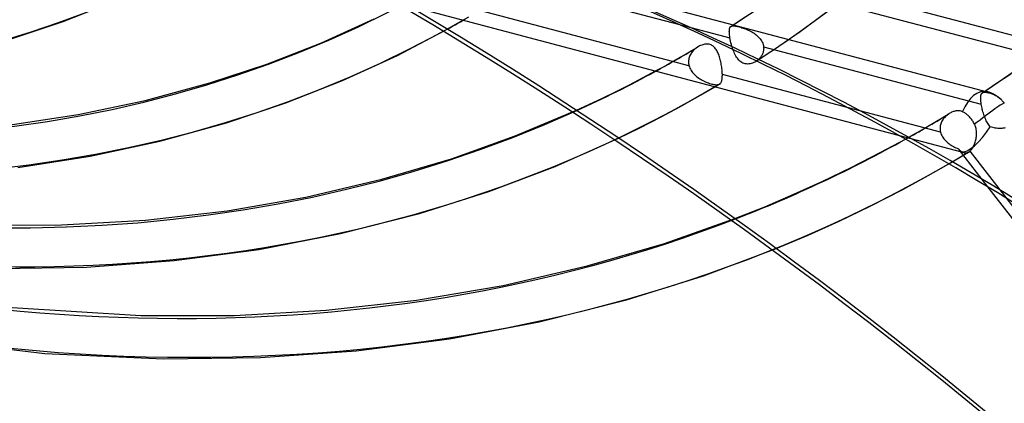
# Model space of a CAD drawing. Header units: millimetres. Extents: x -192 to 186, y -241 to 236.
# Tile 54 of 89: x 36 to 72, y -60 to -46. Entities that reach past the tile are written whole.
import ezdxf

# ---------------------------------------------------------------- set-up
doc = ezdxf.new("R2010")
doc.units = ezdxf.units.MM
doc.layers.add('MAIN-1', color=7, linetype='Continuous')
doc.layers.add('MAIN-2', color=7, linetype='Continuous')

msp = doc.modelspace()

# ---------------------------------------------------------------- linework, layer by layer
at = {"layer": 'MAIN-1'}
for p, q in [((54.056, -44.411), (59.834, -45.937)), ((49.832, -45.235), (67.893, -50.005)), ((51.384, -46.05), (51.482, -45.996)), ((51.482, -45.996), (51.579, -45.94)), ((51.579, -45.94), (51.676, -45.885)), ((51.676, -45.885), (51.773, -45.829)), ((51.773, -45.829), (51.87, -45.773)), ((51.287, -46.105), (51.384, -46.05)), ((61.824, -46.906), (61.805, -46.855)), ((61.844, -46.956), (61.824, -46.906)), ((61.866, -47.004), (61.844, -46.956)), ((61.889, -47.05), (61.866, -47.004)), ((61.913, -47.095), (61.889, -47.05)), ((61.939, -47.137), (61.913, -47.095)), ((61.967, -47.178), (61.939, -47.137)), ((61.996, -47.215), (61.967, -47.178)), ((62.027, -47.25), (61.996, -47.215)), ((62.061, -47.281), (62.027, -47.25)), ((62.096, -47.309), (62.061, -47.281)), ((62.133, -47.333), (62.096, -47.309)), ((62.173, -47.353), (62.133, -47.333)), ((62.214, -47.369), (62.173, -47.353)), ((62.257, -47.38), (62.214, -47.369)), ((62.301, -47.386), (62.257, -47.38)), ((62.345, -47.388), (62.301, -47.386)), ((62.39, -47.386), (62.345, -47.388)), ((62.436, -47.379), (62.39, -47.386)), ((62.481, -47.369), (62.436, -47.379)), ((62.526, -47.354), (62.481, -47.369)), ((62.57, -47.336), (62.526, -47.354)), ((62.612, -47.314), (62.57, -47.336)), ((62.654, -47.29), (62.612, -47.314)), ((62.656, -47.288), (62.654, -47.29)), ((62.654, -47.29), (62.657, -47.288)), ((62.658, -47.287), (62.656, -47.288)), ((62.657, -47.288), (62.661, -47.285)), ((62.661, -47.285), (62.658, -47.287)), ((62.663, -47.283), (62.661, -47.285)), ((62.661, -47.285), (62.664, -47.283)), ((62.666, -47.282), (62.663, -47.283)), ((62.664, -47.283), (62.668, -47.281)), ((62.668, -47.28), (62.666, -47.282)), ((62.668, -47.281), (62.672, -47.278)), ((62.672, -47.278), (62.675, -47.276)), ((58.504, -47.884), (58.955, -47.644)), ((57.477, -48.412), (57.994, -48.15)), ((57.994, -48.15), (58.504, -47.884)), ((56.996, -48.647), (57.477, -48.412)), ((60.301, -48.712), (60.725, -48.47)), ((60.725, -48.47), (61.147, -48.223)), ((56.04, -49.093), (56.521, -48.872)), ((56.521, -48.872), (56.996, -48.647)), ((59.846, -48.964), (60.301, -48.712)), ((59.159, -49.33), (59.846, -48.964)), ((58.352, -49.747), (59.159, -49.33)), ((57.594, -50.119), (58.352, -49.747)), ((67.25, -50.641), (68.156, -50.152)), ((66.16, -51.201), (67.25, -50.641)), ((68.995, -51.499), (69.753, -51.066)), ((65.111, -51.707), (66.16, -51.201)), ((64.051, -52.188), (65.111, -51.707)), ((68.058, -52.006), (68.995, -51.499)), ((62.975, -52.645), (64.051, -52.188)), ((66.863, -52.622), (68.058, -52.006)), ((71.182, -51.914), (77.361, -59.877)), ((61.876, -53.082), (62.975, -52.645)), ((65.722, -53.172), (66.863, -52.622)), ((64.569, -53.691), (65.722, -53.172)), ((63.399, -54.184), (64.569, -53.691))]:
    msp.add_line(p, q, dxfattribs=at)
for centre, major_axis, ratio, start_param, end_param in [((-41, -35.507), (-104.417, 120.571), 0.75, -3.141592, -0.857072), ((-41, -35.507), (103.763, -119.815), 0.75, 0, 2.284521), ((-35.08, -184.57), (-164.688, -7.083), 0.985418, -2.530989, -2.083814), ((-35.073, -184.74), (164.688, 7.083), 0.985418, 0.610794, 1.057779), ((-2.035, -198.449), (50.097, 157.043), 0.807621, -0.42766, 0.000005), ((17.006, 14.727), (49.495, -57.152), 0.75, -0.218075, -0.161429), ((21.406, 18.538), (54.683, -63.142), 0.75, -0.263008, -0.154252)]:
    msp.add_ellipse(centre, major_axis=major_axis, ratio=ratio, start_param=start_param, end_param=end_param, dxfattribs=at)
at = {"layer": 'MAIN-2'}
for p, q in [((47.163, -40.27), (74.585, -47.512)), ((56.801, -44.617), (71.162, -48.409)), ((73.861, -46.801), (65.845, -44.684)), ((37.146, -45.818), (39.099, -45.044)), ((60.186, -47.45), (52.15, -45.328)), ((61.734, -45.997), (62.259, -45.653)), ((64.799, -45.809), (65.293, -45.44)), ((35.113, -46.495), (37.146, -45.818)), ((46.655, -46.602), (48.59, -45.724)), ((51.87, -45.773), (51.898, -45.757)), ((51.898, -45.757), (51.927, -45.74)), ((59.834, -45.937), (61.695, -46.428)), ((61.693, -46.047), (61.699, -46.035)), ((61.699, -46.035), (61.706, -46.024)), ((61.706, -46.024), (61.714, -46.014)), ((61.714, -46.014), (61.717, -46.011)), ((61.717, -46.011), (61.719, -46.009)), ((61.719, -46.009), (61.721, -46.007)), ((61.721, -46.007), (61.724, -46.004)), ((61.724, -46.004), (61.726, -46.002)), ((61.726, -46.002), (61.729, -46)), ((61.729, -46), (61.743, -45.992)), ((61.743, -45.992), (61.76, -45.985)), ((61.76, -45.985), (61.778, -45.981)), ((61.778, -45.981), (61.798, -45.979)), ((61.798, -45.979), (61.821, -45.978)), ((61.821, -45.978), (61.846, -45.98)), ((61.846, -45.98), (61.873, -45.983)), ((61.873, -45.983), (61.903, -45.988)), ((61.903, -45.988), (61.935, -45.995)), ((61.935, -45.995), (61.97, -46.003)), ((61.97, -46.003), (62.008, -46.012)), ((62.008, -46.012), (62.048, -46.024)), ((62.048, -46.024), (62.09, -46.036)), ((62.09, -46.036), (62.133, -46.05)), ((64.261, -46.198), (64.799, -45.809)), ((49.447, -47.069), (51.287, -46.105)), ((61.671, -46.196), (61.672, -46.172)), ((61.672, -46.221), (61.671, -46.196)), ((61.672, -46.172), (61.673, -46.15)), ((61.673, -46.247), (61.672, -46.221)), ((61.673, -46.15), (61.674, -46.13)), ((61.675, -46.274), (61.673, -46.247)), ((61.674, -46.13), (61.676, -46.111)), ((61.678, -46.303), (61.675, -46.274)), ((61.676, -46.111), (61.68, -46.093)), ((61.681, -46.333), (61.678, -46.303)), ((61.68, -46.093), (61.683, -46.076)), ((61.685, -46.364), (61.681, -46.333)), ((61.683, -46.076), (61.688, -46.061)), ((61.69, -46.396), (61.685, -46.364)), ((61.688, -46.061), (61.693, -46.047)), ((61.695, -46.428), (61.69, -46.396)), ((62.133, -46.05), (62.177, -46.065)), ((62.177, -46.065), (62.223, -46.081)), ((62.223, -46.081), (62.268, -46.098)), ((62.268, -46.098), (62.314, -46.117)), ((62.314, -46.117), (62.36, -46.136)), ((62.36, -46.136), (62.405, -46.158)), ((62.405, -46.158), (62.449, -46.18)), ((62.449, -46.18), (62.494, -46.204)), ((62.494, -46.204), (62.537, -46.229)), ((62.537, -46.229), (62.58, -46.256)), ((62.58, -46.256), (62.622, -46.285)), ((62.622, -46.285), (62.662, -46.316)), ((62.662, -46.316), (62.701, -46.349)), ((62.701, -46.349), (62.738, -46.383)), ((62.738, -46.383), (62.772, -46.419)), ((63.713, -46.582), (64.261, -46.198)), ((44.64, -47.39), (46.655, -46.602)), ((60.271, -46.9), (60.519, -46.752)), ((60.491, -46.77), (60.481, -46.777)), ((60.5, -46.764), (60.491, -46.77)), ((60.537, -46.742), (60.5, -46.764)), ((60.575, -46.722), (60.537, -46.742)), ((60.614, -46.704), (60.575, -46.722)), ((60.653, -46.689), (60.614, -46.704)), ((60.693, -46.676), (60.653, -46.689)), ((60.733, -46.666), (60.693, -46.676)), ((60.773, -46.659), (60.733, -46.666)), ((60.812, -46.655), (60.773, -46.659)), ((60.852, -46.654), (60.812, -46.655)), ((60.89, -46.656), (60.852, -46.654)), ((60.928, -46.662), (60.89, -46.656)), ((60.964, -46.672), (60.928, -46.662)), ((60.998, -46.684), (60.964, -46.672)), ((61.031, -46.7), (60.998, -46.684)), ((61.062, -46.72), (61.031, -46.7)), ((61.091, -46.742), (61.062, -46.72)), ((61.118, -46.767), (61.091, -46.742)), ((61.143, -46.795), (61.118, -46.767)), ((61.705, -46.486), (61.695, -46.428)), ((61.718, -46.547), (61.705, -46.486)), ((61.732, -46.608), (61.718, -46.547)), ((61.747, -46.67), (61.732, -46.608)), ((61.765, -46.732), (61.747, -46.67)), ((61.784, -46.794), (61.765, -46.732)), ((62.772, -46.419), (62.804, -46.457)), ((62.804, -46.457), (62.833, -46.496)), ((62.833, -46.496), (62.859, -46.536)), ((62.859, -46.536), (62.881, -46.578)), ((62.881, -46.578), (62.9, -46.622)), ((62.9, -46.622), (62.915, -46.666)), ((62.915, -46.666), (62.926, -46.71)), ((62.926, -46.71), (62.933, -46.755)), ((62.933, -46.755), (62.935, -46.785)), ((62.933, -46.755), (70.95, -48.872)), ((63.196, -46.933), (63.713, -46.582)), ((47.428, -47.996), (49.447, -47.069)), ((59.772, -47.19), (60.022, -47.046)), ((60.022, -47.046), (60.271, -46.9)), ((60.208, -47.108), (60.195, -47.144)), ((60.223, -47.072), (60.208, -47.108)), ((60.241, -47.038), (60.223, -47.072)), ((60.26, -47.004), (60.241, -47.038)), ((60.282, -46.972), (60.26, -47.004)), ((60.305, -46.94), (60.282, -46.972)), ((60.33, -46.91), (60.305, -46.94)), ((60.356, -46.881), (60.33, -46.91)), ((60.384, -46.854), (60.356, -46.881)), ((60.413, -46.828), (60.384, -46.854)), ((60.444, -46.804), (60.413, -46.828)), ((60.453, -46.797), (60.444, -46.804)), ((60.462, -46.79), (60.453, -46.797)), ((60.472, -46.783), (60.462, -46.79)), ((60.481, -46.777), (60.472, -46.783)), ((61.167, -46.825), (61.143, -46.795)), ((61.189, -46.857), (61.167, -46.825)), ((61.21, -46.89), (61.189, -46.857)), ((61.229, -46.926), (61.21, -46.89)), ((61.247, -46.963), (61.229, -46.926)), ((61.264, -47.001), (61.247, -46.963)), ((61.28, -47.042), (61.264, -47.001)), ((61.295, -47.084), (61.28, -47.042)), ((61.309, -47.128), (61.295, -47.084)), ((61.323, -47.173), (61.309, -47.128)), ((61.805, -46.855), (61.784, -46.794)), ((62.675, -47.276), (63.196, -46.933)), ((62.832, -47.12), (62.814, -47.144)), ((62.849, -47.096), (62.832, -47.12)), ((62.864, -47.07), (62.849, -47.096)), ((62.878, -47.044), (62.864, -47.07)), ((62.891, -47.017), (62.878, -47.044)), ((62.902, -46.989), (62.891, -47.017)), ((62.912, -46.961), (62.902, -46.989)), ((62.92, -46.933), (62.912, -46.961)), ((62.927, -46.904), (62.92, -46.933)), ((62.931, -46.874), (62.927, -46.904)), ((62.934, -46.845), (62.931, -46.874)), ((62.936, -46.815), (62.934, -46.845)), ((62.935, -46.785), (62.936, -46.815)), ((42.546, -48.084), (44.64, -47.39)), ((58.955, -47.644), (59.268, -47.474)), ((59.268, -47.474), (59.52, -47.333)), ((59.52, -47.333), (59.772, -47.19)), ((60.172, -47.257), (60.169, -47.296)), ((60.169, -47.296), (60.169, -47.335)), ((60.169, -47.335), (60.172, -47.373)), ((60.177, -47.219), (60.172, -47.257)), ((60.172, -47.373), (60.178, -47.412)), ((60.185, -47.181), (60.177, -47.219)), ((60.178, -47.412), (60.186, -47.45)), ((60.195, -47.144), (60.185, -47.181)), ((60.186, -47.45), (60.2, -47.495)), ((60.2, -47.495), (60.217, -47.54)), ((61.335, -47.219), (61.323, -47.173)), ((61.347, -47.266), (61.335, -47.219)), ((61.358, -47.313), (61.347, -47.266)), ((61.367, -47.361), (61.358, -47.313)), ((61.376, -47.409), (61.367, -47.361)), ((61.384, -47.457), (61.376, -47.409)), ((61.391, -47.505), (61.384, -47.457)), ((62.675, -47.275), (62.668, -47.28)), ((62.682, -47.271), (62.675, -47.275)), ((62.688, -47.266), (62.682, -47.271)), ((62.695, -47.261), (62.688, -47.266)), ((62.702, -47.256), (62.695, -47.261)), ((62.708, -47.251), (62.702, -47.256)), ((62.731, -47.231), (62.708, -47.251)), ((62.753, -47.211), (62.731, -47.231)), ((62.774, -47.19), (62.753, -47.211)), ((62.795, -47.168), (62.774, -47.19)), ((62.814, -47.144), (62.795, -47.168)), ((60.217, -47.54), (60.238, -47.583)), ((60.238, -47.583), (60.262, -47.625)), ((60.262, -47.625), (60.289, -47.666)), ((60.289, -47.666), (60.319, -47.705)), ((60.319, -47.705), (60.351, -47.743)), ((60.351, -47.743), (60.386, -47.779)), ((60.386, -47.779), (60.423, -47.813)), ((60.423, -47.813), (60.462, -47.846)), ((60.462, -47.846), (60.503, -47.877)), ((61.398, -47.552), (61.391, -47.505)), ((61.403, -47.599), (61.398, -47.552)), ((61.407, -47.645), (61.403, -47.599)), ((61.41, -47.689), (61.407, -47.645)), ((61.413, -47.732), (61.41, -47.689)), ((61.412, -47.864), (61.413, -47.835)), ((61.414, -47.774), (61.413, -47.732)), ((61.413, -47.835), (61.414, -47.805)), ((61.414, -47.805), (61.414, -47.774)), ((69.445, -49.895), (61.414, -47.774)), ((71.513, -48.098), (72.032, -47.745)), ((40.166, -48.729), (42.546, -48.084)), ((45.334, -48.824), (47.428, -47.996)), ((60.503, -47.877), (60.544, -47.907)), ((60.544, -47.907), (60.588, -47.935)), ((60.588, -47.935), (60.632, -47.961)), ((60.632, -47.961), (60.677, -47.986)), ((60.677, -47.986), (60.722, -48.009)), ((60.722, -48.009), (60.768, -48.031)), ((60.768, -48.031), (60.814, -48.051)), ((60.814, -48.051), (60.859, -48.069)), ((60.859, -48.069), (60.904, -48.086)), ((60.904, -48.086), (60.947, -48.101)), ((60.947, -48.101), (60.989, -48.114)), ((60.989, -48.114), (61.03, -48.125)), ((61.03, -48.125), (61.069, -48.135)), ((61.069, -48.135), (61.106, -48.142)), ((61.106, -48.142), (61.14, -48.148)), ((61.14, -48.148), (61.172, -48.151)), ((61.147, -48.223), (61.174, -48.207)), ((61.172, -48.151), (61.202, -48.152)), ((61.174, -48.207), (61.201, -48.191)), ((61.201, -48.191), (61.228, -48.175)), ((61.202, -48.152), (61.229, -48.151)), ((61.228, -48.175), (61.255, -48.159)), ((61.229, -48.151), (61.254, -48.147)), ((61.254, -48.147), (61.277, -48.141)), ((61.255, -48.159), (61.282, -48.143)), ((61.277, -48.141), (61.298, -48.133)), ((61.282, -48.143), (61.309, -48.127)), ((61.298, -48.133), (61.316, -48.122)), ((61.316, -48.122), (61.321, -48.119)), ((61.321, -48.119), (61.325, -48.116)), ((61.325, -48.116), (61.329, -48.113)), ((61.329, -48.113), (61.332, -48.109)), ((61.332, -48.109), (61.336, -48.106)), ((61.336, -48.106), (61.34, -48.102)), ((61.34, -48.102), (61.35, -48.09)), ((61.35, -48.09), (61.36, -48.077)), ((61.36, -48.077), (61.369, -48.062)), ((61.369, -48.062), (61.377, -48.046)), ((61.377, -48.046), (61.384, -48.028)), ((61.384, -48.028), (61.39, -48.009)), ((61.39, -48.009), (61.395, -47.988)), ((61.395, -47.988), (61.4, -47.966)), ((61.4, -47.966), (61.404, -47.943)), ((61.404, -47.943), (61.408, -47.918)), ((61.408, -47.918), (61.41, -47.892)), ((61.41, -47.892), (61.412, -47.864)), ((70.99, -48.444), (71.513, -48.098)), ((70.928, -48.596), (70.93, -48.575)), ((70.93, -48.575), (70.933, -48.556)), ((70.933, -48.556), (70.936, -48.538)), ((70.936, -48.538), (70.94, -48.522)), ((70.94, -48.522), (70.944, -48.507)), ((70.944, -48.507), (70.95, -48.493)), ((70.95, -48.493), (70.956, -48.481)), ((70.956, -48.481), (70.963, -48.47)), ((70.963, -48.47), (70.971, -48.46)), ((70.971, -48.46), (70.974, -48.457)), ((70.974, -48.457), (70.976, -48.454)), ((70.976, -48.454), (70.979, -48.452)), ((70.979, -48.452), (70.982, -48.45)), ((70.982, -48.45), (70.984, -48.447)), ((70.984, -48.447), (70.987, -48.445)), ((70.987, -48.445), (71, -48.438)), ((71, -48.438), (71.014, -48.432)), ((71.014, -48.432), (71.03, -48.428)), ((71.03, -48.428), (71.047, -48.425)), ((71.047, -48.425), (71.066, -48.424)), ((71.066, -48.424), (71.086, -48.424)), ((71.086, -48.424), (71.109, -48.426)), ((71.109, -48.426), (71.133, -48.429)), ((71.133, -48.429), (71.159, -48.433)), ((71.159, -48.433), (71.187, -48.439)), ((71.187, -48.439), (71.217, -48.446)), ((71.217, -48.446), (71.249, -48.454)), ((71.249, -48.454), (71.283, -48.463)), ((71.283, -48.463), (71.313, -48.472)), ((71.313, -48.472), (71.344, -48.483)), ((71.344, -48.483), (71.376, -48.495)), ((71.376, -48.495), (71.409, -48.51)), ((71.409, -48.51), (71.441, -48.526)), ((71.441, -48.526), (71.473, -48.543)), ((71.473, -48.543), (71.504, -48.562)), ((71.504, -48.562), (71.534, -48.581)), ((71.534, -48.581), (71.563, -48.602)), ((37.689, -49.251), (40.166, -48.729)), ((43.158, -49.554), (45.334, -48.824)), ((70.927, -48.618), (70.928, -48.596)), ((70.927, -48.641), (70.927, -48.618)), ((70.928, -48.666), (70.927, -48.641)), ((70.929, -48.692), (70.928, -48.666)), ((70.931, -48.719), (70.929, -48.692)), ((70.933, -48.748), (70.931, -48.719)), ((70.936, -48.777), (70.933, -48.748)), ((70.94, -48.808), (70.936, -48.777)), ((70.945, -48.84), (70.94, -48.808)), ((70.95, -48.872), (70.945, -48.84)), ((70.957, -48.917), (70.95, -48.872)), ((70.966, -48.963), (70.957, -48.917)), ((71.563, -48.602), (71.592, -48.624)), ((71.592, -48.624), (71.622, -48.648)), ((71.622, -48.648), (71.651, -48.673)), ((71.651, -48.673), (71.68, -48.7)), ((71.68, -48.7), (71.702, -48.721)), ((71.702, -48.721), (71.722, -48.742)), ((71.722, -48.742), (71.742, -48.764)), ((71.742, -48.764), (71.761, -48.785)), ((71.761, -48.785), (71.779, -48.807)), ((71.779, -48.807), (71.797, -48.829)), ((35.114, -49.643), (37.689, -49.251)), ((53.784, -50.038), (56.04, -49.093)), ((69.506, -49.372), (69.772, -49.211)), ((69.642, -49.31), (69.615, -49.337)), ((69.671, -49.284), (69.642, -49.31)), ((69.7, -49.26), (69.671, -49.284)), ((69.71, -49.252), (69.7, -49.26)), ((69.72, -49.245), (69.71, -49.252)), ((69.73, -49.238), (69.72, -49.245)), ((69.741, -49.231), (69.73, -49.238)), ((69.751, -49.224), (69.741, -49.231)), ((69.761, -49.217), (69.751, -49.224)), ((69.791, -49.199), (69.761, -49.217)), ((69.822, -49.183), (69.791, -49.199)), ((69.853, -49.168), (69.822, -49.183)), ((69.885, -49.154), (69.853, -49.168)), ((69.917, -49.142), (69.885, -49.154)), ((69.949, -49.132), (69.917, -49.142)), ((69.982, -49.124), (69.949, -49.132)), ((70.014, -49.117), (69.982, -49.124)), ((70.047, -49.113), (70.014, -49.117)), ((70.079, -49.111), (70.047, -49.113)), ((70.111, -49.11), (70.079, -49.111)), ((70.142, -49.112), (70.111, -49.11)), ((70.173, -49.117), (70.142, -49.112)), ((70.203, -49.124), (70.173, -49.117)), ((70.232, -49.133), (70.203, -49.124)), ((70.259, -49.144), (70.232, -49.133)), ((70.286, -49.157), (70.259, -49.144)), ((70.313, -49.172), (70.286, -49.157)), ((70.341, -49.188), (70.313, -49.172)), ((70.368, -49.206), (70.341, -49.188)), ((70.395, -49.226), (70.368, -49.206)), ((70.42, -49.246), (70.395, -49.226)), ((70.445, -49.267), (70.42, -49.246)), ((70.469, -49.289), (70.445, -49.267)), ((70.493, -49.313), (70.469, -49.289)), ((70.976, -49.01), (70.966, -48.963)), ((70.987, -49.058), (70.976, -49.01)), ((70.999, -49.106), (70.987, -49.058)), ((71.012, -49.154), (70.999, -49.106)), ((71.027, -49.202), (71.012, -49.154)), ((71.042, -49.249), (71.027, -49.202)), ((71.058, -49.297), (71.042, -49.249)), ((71.075, -49.343), (71.058, -49.297)), ((40.704, -50.229), (43.158, -49.554)), ((68.969, -49.689), (69.238, -49.531)), ((69.238, -49.531), (69.506, -49.372)), ((69.438, -49.668), (69.433, -49.706)), ((69.446, -49.631), (69.438, -49.668)), ((69.457, -49.595), (69.446, -49.631)), ((69.469, -49.559), (69.457, -49.595)), ((69.484, -49.524), (69.469, -49.559)), ((69.501, -49.49), (69.484, -49.524)), ((69.521, -49.457), (69.501, -49.49)), ((69.542, -49.425), (69.521, -49.457)), ((69.564, -49.394), (69.542, -49.425)), ((69.589, -49.365), (69.564, -49.394)), ((69.615, -49.337), (69.589, -49.365)), ((70.518, -49.338), (70.493, -49.313)), ((70.542, -49.365), (70.518, -49.338)), ((70.565, -49.393), (70.542, -49.365)), ((70.588, -49.422), (70.565, -49.393)), ((70.61, -49.452), (70.588, -49.422)), ((70.63, -49.482), (70.61, -49.452)), ((70.649, -49.512), (70.63, -49.482)), ((70.667, -49.542), (70.649, -49.512)), ((70.685, -49.575), (70.667, -49.542)), ((70.703, -49.608), (70.685, -49.575)), ((70.72, -49.646), (70.703, -49.608)), ((70.735, -49.685), (70.72, -49.646)), ((71.093, -49.389), (71.075, -49.343)), ((71.112, -49.433), (71.093, -49.389)), ((71.132, -49.476), (71.112, -49.433)), ((71.154, -49.518), (71.132, -49.476)), ((71.177, -49.558), (71.154, -49.518)), ((71.201, -49.596), (71.177, -49.558)), ((71.226, -49.632), (71.201, -49.596)), ((71.253, -49.666), (71.226, -49.632)), ((71.282, -49.698), (71.253, -49.666)), ((67.893, -50.005), (70.217, -50.618)), ((68.156, -50.152), (68.428, -49.999)), ((68.428, -49.999), (68.699, -49.845)), ((68.699, -49.845), (68.969, -49.689)), ((69.433, -49.706), (69.43, -49.744)), ((69.43, -49.744), (69.43, -49.782)), ((69.43, -49.782), (69.432, -49.82)), ((69.432, -49.82), (69.438, -49.858)), ((69.438, -49.858), (69.445, -49.895)), ((69.445, -49.895), (69.458, -49.94)), ((69.458, -49.94), (69.475, -49.984)), ((69.475, -49.984), (69.495, -50.027)), ((69.495, -50.027), (69.518, -50.068)), ((70.747, -49.725), (70.735, -49.685)), ((70.757, -49.765), (70.747, -49.725)), ((70.765, -49.806), (70.757, -49.765)), ((70.771, -49.847), (70.765, -49.806)), ((70.774, -49.888), (70.771, -49.847)), ((70.771, -50.056), (70.774, -50.014)), ((70.776, -49.93), (70.774, -49.888)), ((70.774, -50.014), (70.776, -49.972)), ((70.776, -49.972), (70.776, -49.93)), ((71.327, -49.714), (71.282, -49.698)), ((71.373, -49.727), (71.327, -49.714)), ((71.419, -49.738), (71.373, -49.727)), ((71.466, -49.747), (71.419, -49.738)), ((71.514, -49.754), (71.466, -49.747)), ((71.561, -49.759), (71.514, -49.754)), ((71.609, -49.761), (71.561, -49.759)), ((71.656, -49.761), (71.609, -49.761)), ((71.702, -49.759), (71.656, -49.761)), ((71.747, -49.755), (71.702, -49.759)), ((71.791, -49.749), (71.747, -49.755)), ((71.833, -49.741), (71.791, -49.749)), ((38.136, -50.781), (40.704, -50.229)), ((51.435, -50.876), (53.784, -50.038)), ((55.254, -51.158), (57.594, -50.119)), ((69.518, -50.068), (69.544, -50.108)), ((69.544, -50.108), (69.573, -50.147)), ((69.573, -50.147), (69.605, -50.185)), ((69.605, -50.185), (69.639, -50.221)), ((69.639, -50.221), (69.675, -50.255)), ((69.675, -50.255), (69.713, -50.288)), ((69.713, -50.288), (69.753, -50.319)), ((69.753, -50.319), (69.794, -50.349)), ((69.794, -50.349), (69.836, -50.377)), ((69.836, -50.377), (69.88, -50.403)), ((70.671, -50.408), (70.687, -50.374)), ((70.687, -50.374), (70.702, -50.338)), ((70.702, -50.338), (70.716, -50.3)), ((70.716, -50.3), (70.729, -50.262)), ((70.729, -50.262), (70.74, -50.222)), ((70.74, -50.222), (70.75, -50.181)), ((70.75, -50.181), (70.758, -50.14)), ((70.758, -50.14), (70.765, -50.098)), ((70.765, -50.098), (70.771, -50.056)), ((69.88, -50.403), (69.924, -50.428)), ((69.924, -50.428), (69.969, -50.451)), ((69.969, -50.451), (70.014, -50.473)), ((70.014, -50.473), (70.06, -50.493)), ((70.06, -50.493), (70.105, -50.512)), ((70.105, -50.512), (70.129, -50.537)), ((70.129, -50.537), (70.153, -50.56)), ((70.133, -50.563), (71.182, -51.914)), ((70.153, -50.56), (70.177, -50.58)), ((70.177, -50.58), (70.2, -50.599)), ((70.2, -50.599), (70.224, -50.616)), ((70.224, -50.616), (70.248, -50.63)), ((70.245, -50.777), (70.367, -50.703)), ((70.248, -50.63), (70.272, -50.642)), ((70.272, -50.642), (70.296, -50.652)), ((70.296, -50.652), (70.32, -50.659)), ((70.32, -50.659), (70.344, -50.663)), ((70.344, -50.663), (70.368, -50.665)), ((70.367, -50.703), (70.489, -50.63)), ((70.368, -50.665), (70.392, -50.664)), ((70.392, -50.664), (70.417, -50.66)), ((70.417, -50.66), (70.441, -50.653)), ((70.441, -50.653), (70.465, -50.643)), ((70.465, -50.643), (70.489, -50.63)), ((70.489, -50.63), (70.497, -50.625)), ((70.497, -50.625), (70.504, -50.62)), ((70.504, -50.62), (70.512, -50.615)), ((70.512, -50.615), (70.519, -50.609)), ((70.519, -50.609), (70.527, -50.603)), ((70.527, -50.603), (70.534, -50.597)), ((70.534, -50.597), (70.556, -50.576)), ((77.143, -59.114), (70.534, -50.597)), ((70.556, -50.576), (70.577, -50.554)), ((70.577, -50.554), (70.597, -50.529)), ((70.597, -50.529), (70.617, -50.502)), ((70.617, -50.502), (70.636, -50.473)), ((70.636, -50.473), (70.654, -50.441)), ((70.654, -50.441), (70.671, -50.408)), ((35.47, -51.196), (38.136, -50.781)), ((48.878, -51.632), (51.435, -50.876)), ((69.753, -51.066), (69.877, -50.994)), ((69.877, -50.994), (70, -50.922)), ((70, -50.922), (70.122, -50.849)), ((70.122, -50.849), (70.245, -50.777)), ((52.819, -52.082), (55.254, -51.158)), ((46.075, -52.289), (48.878, -51.632)), ((50.26, -52.894), (52.819, -52.082)), ((43.18, -52.792), (46.075, -52.289)), ((40.172, -53.138), (43.18, -52.792)), ((47.347, -53.638), (50.26, -52.894)), ((37.076, -53.318), (40.172, -53.138)), ((59.28, -53.999), (61.876, -53.082)), ((33.891, -53.325), (37.076, -53.318)), ((44.348, -54.216), (47.347, -53.638)), ((56.437, -54.829), (59.28, -53.999)), ((41.231, -54.63), (44.348, -54.216)), ((60.716, -55.19), (63.399, -54.184)), ((38.005, -54.869), (41.231, -54.63)), ((34.689, -54.925), (38.005, -54.869)), ((53.345, -55.544), (56.437, -54.829)), ((57.882, -56.078), (60.716, -55.19)), ((50.148, -56.09), (53.345, -55.544)), ((46.82, -56.463), (50.148, -56.09)), ((54.672, -56.885), (57.882, -56.078)), ((35.265, -56.36), (40.002, -56.655)), ((43.452, -56.651), (46.82, -56.463)), ((40.002, -56.655), (43.452, -56.651)), ((51.369, -57.509), (54.672, -56.885)), ((30.712, -57.38), (36.468, -58.052)), ((47.935, -57.952), (51.369, -57.509)), ((44.411, -58.203), (47.935, -57.952)), ((36.468, -58.052), (40.83, -58.256)), ((40.83, -58.256), (44.411, -58.203))]:
    msp.add_line(p, q, dxfattribs=at)
msp.add_arc((70.858, -49.558), 1.189, 46.2536, 75.2114, dxfattribs=at)
for centre, major_axis, ratio, start_param, end_param in [((0, 0), (-107.363, 123.972), 0.75, 0.713724, 3.855317), ((-0.5, -0.433), (108.018, -124.728), 0.75, -2.427868, -0.258922), ((7.408, 6.416), (-37.355, 43.133), 0.75, 0.803149, 3.011394), ((4.225, 3.659), (32.685, -37.742), 0.75, -0.857072, 0.713724), ((7.913, 6.853), (34.8, -40.183), 0.75, -1.555799, -0.158345), ((8.206, 7.106), (-34.968, 40.378), 0.75, 1.588261, 2.98078), ((21.406, 18.538), (54.683, -63.142), 0.75, -1.588081, -0.263008), ((17.006, 14.727), (49.495, -57.152), 0.75, -1.582461, -0.218075), ((7.913, 6.853), (37.355, -43.133), 0.75, -1.56174, -0.152404), ((12.606, 10.917), (44.307, -51.161), 0.75, -1.575547, -0.138597), ((21.406, 18.538), (-55.721, 64.341), 0.75, 1.555018, 3.014024), ((17.006, 14.727), (-50.532, 58.35), 0.75, 1.559423, 3.009619), ((8.206, 7.106), (39.119, -45.17), 0.75, -1.56281, -0.151334), ((12.606, 10.917), (-45.344, 52.359), 0.75, 1.56641, 3.002632), ((8.206, 7.106), (-40.156, 46.368), 0.75, 1.575226, 2.993815), ((21.406, 18.538), (62.776, -72.488), 0.75, -1.592863, -0.190756), ((21.406, 18.538), (-63.814, 73.686), 0.75, 1.547922, 3.021119), ((21.406, 18.538), (70.87, -81.833), 0.75, -1.598532, -0.150605), ((21.406, 18.538), (-71.907, 83.032), 0.75, 1.542426, 3.026615), ((21.406, 18.538), (78.963, -91.179), 0.75, -1.603038, -0.130263), ((21.406, 18.538), (-80.001, 92.377), 0.75, 1.538043, 3.030999), ((-1.473, -198.628), (50.097, 157.043), 0.807621, -0.42766, 0.000005), ((21.406, 18.538), (-88.094, 101.723), 0.75, 1.534466, 3.034576), ((17.006, 14.727), (49.495, -57.152), 0.75, -0.105442, -0.037905), ((17.006, 14.727), (-50.532, 58.35), 0.75, 3.037307, 3.10253), ((21.406, 18.538), (54.683, -63.142), 0.75, -0.102215, -0.041133), ((17.006, 14.727), (49.495, -57.152), 0.75, -0.161429, -0.131683), ((70.858, -49.558), (0.304, 1.149), 0.589011, -0.000029, 1.360916), ((70.858, -49.558), (0.304, 1.149), 0.589011, -0.002832, -0.000029), ((70.858, -49.558), (0.304, 1.149), 0.589011, -0.188615, -0.002832), ((70.858, -49.558), (0.939, 0.729), 0.047367, 0.006979, 0.849337), ((21.406, 18.538), (-96.188, 111.068), 0.75, 1.531491, 3.037551), ((21.406, 18.538), (54.683, -63.142), 0.75, -0.154252, -0.126063), ((70.858, -49.558), (0.939, 0.729), 0.047367, 0.849337, 1.700311), ((70.858, -49.558), (-0.688, -1.039), 0.346778, 0.115926, 1.665046), ((70.858, -49.558), (-0.688, -1.039), 0.346778, -0.238072, -0.120913), ((70.858, -49.558), (-0.688, -1.039), 0.346778, -0.120913, 0.115926), ((21.406, 18.538), (-104.281, 120.414), 0.75, 1.528166, 3.040875)]:
    msp.add_ellipse(centre, major_axis=major_axis, ratio=ratio, start_param=start_param, end_param=end_param, dxfattribs=at)

doc.saveas('drawing.dxf')
